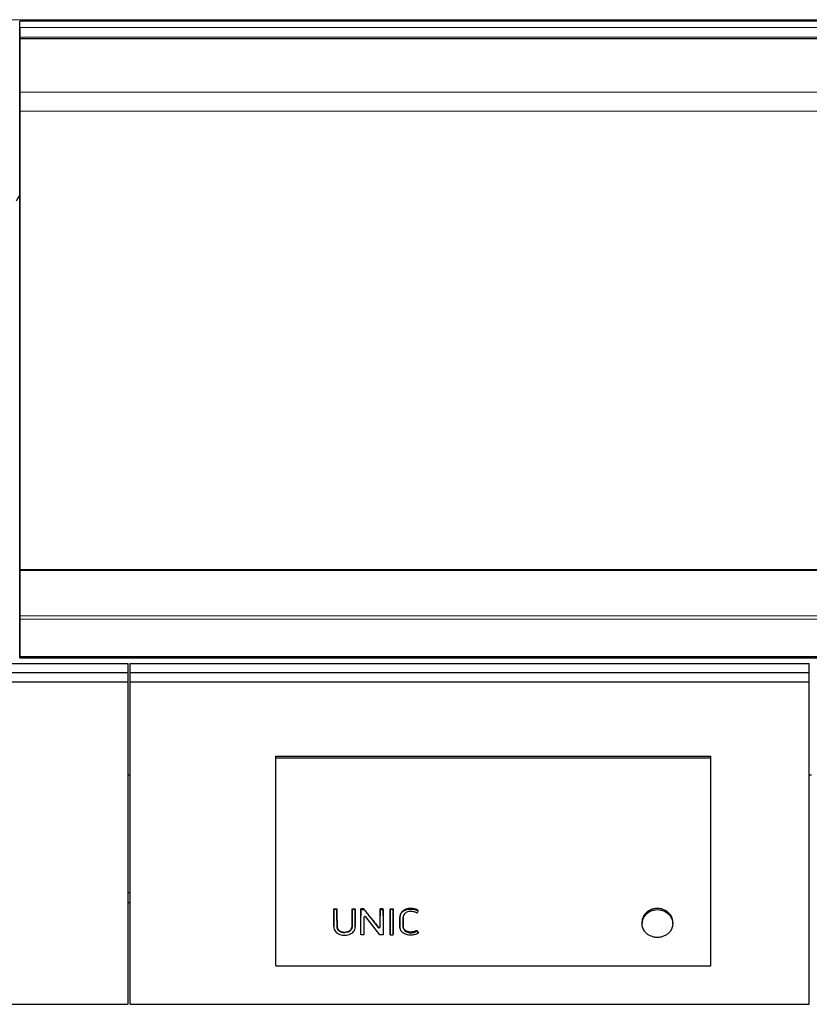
# Model space of a CAD drawing. Header units: inches. Extents: x 0 to 23760, y -13 to 16800.
# Tile 203 of 247: x 20278 to 21005, y 12959 to 13865. Entities that reach past the tile are written whole.
import ezdxf

# ---------------------------------------------------------------- set-up
doc = ezdxf.new("R2010")
doc.units = ezdxf.units.IN
doc.layers.add('1', color=7, linetype='Continuous', true_color=0xffffff)
doc.layers.add('254', color=7, linetype='Continuous', true_color=0xffffff)

msp = doc.modelspace()

# ---------------------------------------------------------------- linework, layer by layer
at = {"layer": '1', "color": 110, "linetype": 'Continuous', "lineweight": 13}
for p, q in [((16427.987, 13865.004), (21652.987, 13865.004)), ((20277.987, 13857.779), (21652.987, 13857.779)), ((20277.987, 13848.873), (21652.987, 13848.873)), ((20277.987, 13847.558), (21652.987, 13847.558)), ((20277.987, 13847.402), (21652.987, 13847.402)), ((20277.987, 13847.289), (21652.987, 13847.289)), ((20277.987, 13798.446), (21652.987, 13798.446)), ((20277.987, 13780.705), (21652.987, 13780.705)), ((20277.987, 13316.235), (21652.987, 13316.235)), ((20277.987, 13313.126), (21652.987, 13313.126)), ((20277.987, 13279.003), (21652.987, 13279.003)), ((20277.987, 13278.467), (21652.987, 13278.467)), ((20637.612, 13046.441), (20637.612, 13046.881)), ((20853.263, 13041.535), (20853.263, 13040.079)), ((20876.597, 13041.535), (20876.597, 13040.079)), ((20567.197, 13039.725), (20567.197, 13040.192)), ((20570.022, 13039.725), (20570.022, 13040.192)), ((20583.961, 13039.725), (20583.961, 13040.192)), ((20586.786, 13039.725), (20586.786, 13040.192)), ((20591.987, 13039.725), (20591.987, 13040.192)), ((20594.814, 13038.797), (20594.814, 13038.798)), ((20601.396, 13037.69), (20601.396, 13038.169)), ((20609.643, 13039.725), (20609.643, 13040.192)), ((20612.468, 13039.725), (20612.468, 13040.192)), ((20618.917, 13039.725), (20618.917, 13040.192)), ((20621.742, 13039.725), (20621.742, 13040.192)), ((20628.033, 13039.469), (20628.033, 13039.937)), ((20586.807, 13029.932), (20586.807, 13030.482)), ((20607.795, 13029.455), (20607.795, 13030.009)), ((20609.622, 13029.938), (20609.622, 13030.487))]:
    msp.add_line(p, q, dxfattribs=at)
at = {"layer": '1', "color": 2, "linetype": 'Continuous', "lineweight": 25}
for p, q in [((21652.987, 13863.701), (20277.987, 13863.701)), ((20277.987, 13846.718), (20277.987, 13863.701)), ((20277.987, 13857.779), (20277.987, 13848.873)), ((20277.987, 13848.873), (20277.987, 13847.558)), ((20277.987, 13847.558), (20277.987, 13847.402)), ((20277.987, 13847.402), (20277.987, 13847.289)), ((20277.987, 13847.289), (20277.987, 13798.446)), ((20277.987, 13840.484), (20277.987, 13846.718)), ((20277.987, 13819.56), (20277.987, 13840.484)), ((20277.987, 13775.851), (20277.987, 13819.56)), ((20277.987, 13798.446), (20277.987, 13780.705)), ((20277.987, 13780.705), (20277.987, 13358.943)), ((20277.987, 13295.799), (20277.987, 13775.851)), ((20277.987, 13358.943), (21652.987, 13358.943)), ((20277.987, 13358.943), (20277.987, 13358.376)), ((20277.987, 13358.376), (21652.987, 13358.376)), ((20277.987, 13358.376), (20277.987, 13316.235)), ((20277.987, 13316.235), (20277.987, 13313.126)), ((20277.987, 13313.126), (20277.987, 13279.003)), ((20277.987, 13282.999), (20277.987, 13295.799)), ((20277.987, 13277.507), (20277.987, 13282.999)), ((20277.987, 13279.003), (20277.987, 13278.467)), ((20277.987, 13278.467), (20277.987, 13277.507)), ((20277.987, 13277.507), (21652.987, 13277.507)), ((20513.749, 13187.053), (20914.249, 13187.053)), ((20513.749, 13185.451), (20513.749, 13187.053)), ((20914.249, 13185.451), (20914.249, 13187.053)), ((20513.749, 13185.451), (20914.249, 13185.451)), ((20513.749, 12994.291), (20513.749, 13185.451)), ((20914.249, 12994.291), (20914.249, 13185.451)), ((20377.734, 13169.912), (20379.727, 13169.912)), ((21004.731, 13169.912), (21006.724, 13169.912)), ((20379.74, 13061.456), (20377.739, 13061.456)), ((20379.74, 13052.221), (20377.739, 13052.221)), ((20567.209, 13046.13), (20567.209, 13046.571)), ((20567.209, 13046.571), (20570.01, 13046.571)), ((20570.01, 13046.13), (20567.209, 13046.13)), ((20570.01, 13046.13), (20570.01, 13046.571)), ((20583.973, 13046.13), (20583.973, 13046.571)), ((20583.973, 13046.571), (20586.774, 13046.571)), ((20586.774, 13046.13), (20583.973, 13046.13)), ((20586.774, 13046.13), (20586.774, 13046.571)), ((20591.999, 13046.13), (20591.999, 13046.571)), ((20594.842, 13046.571), (20591.999, 13046.571)), ((20591.999, 13046.13), (20594.842, 13046.13)), ((20594.842, 13046.13), (20594.842, 13046.571)), ((20609.655, 13046.13), (20609.655, 13046.571)), ((20612.456, 13046.571), (20609.655, 13046.571)), ((20609.655, 13046.13), (20612.456, 13046.13)), ((20612.456, 13046.13), (20612.456, 13046.571)), ((20618.929, 13046.13), (20618.929, 13046.571)), ((20618.929, 13046.571), (20621.73, 13046.571)), ((20621.73, 13046.13), (20618.929, 13046.13)), ((20621.73, 13046.13), (20621.73, 13046.571)), ((20644.799, 13044.605), (20644.799, 13045.05)), ((20586.807, 13029.932), (20586.786, 13039.725)), ((20591.951, 13022.679), (20591.987, 13039.725)), ((20594.814, 13038.797), (20594.848, 13022.679)), ((20609.555, 13022.679), (20596.637, 13039.288)), ((20601.396, 13037.69), (20607.795, 13029.455)), ((20609.622, 13029.938), (20609.643, 13039.725)), ((20612.468, 13039.725), (20612.504, 13022.679)), ((20618.917, 13039.725), (20618.881, 13022.679)), ((20621.777, 13022.679), (20621.742, 13039.725)), ((20850.833, 13034.607), (20850.833, 13032.976)), ((20879.027, 13032.976), (20879.027, 13034.607)), ((20567.174, 13030.747), (20567.174, 13030.199)), ((20586.807, 13029.915), (20586.807, 13029.932)), ((20591.951, 13022.679), (20591.951, 13023.323)), ((20594.848, 13022.679), (20594.848, 13023.323)), ((20612.504, 13022.679), (20612.504, 13023.323)), ((20618.881, 13022.679), (20618.881, 13023.323)), ((20621.777, 13022.679), (20621.777, 13023.323)), ((20627.992, 13030.653), (20627.992, 13030.105)), ((20630.855, 13031.425), (20630.855, 13031.962)), ((20643.568, 13026.094), (20643.568, 13026.69)), ((20643.568, 13026.094), (20644.896, 13024.243)), ((20644.896, 13024.243), (20644.896, 13024.864)), ((20594.848, 13022.679), (20591.951, 13022.679)), ((20612.504, 13022.679), (20609.555, 13022.679)), ((20618.881, 13022.679), (20621.777, 13022.679)), ((20513.749, 12994.291), (20914.249, 12994.291))]:
    msp.add_line(p, q, dxfattribs=at)
for centre, major_axis, ratio, start_param, end_param in [((20050.826, 13731.278), (235.228, 0), 0.4617486, 5.9753092, 6.0205678), ((20864.93, 13033.134), (-14.051, 0), 0.8870108, 3.7326986, 5.6920794), ((20586.764, 13638.53), (-1.906, 1196.021), 0.0008995, 2.0947098, 2.1041121), ((20592.009, 13641.356), (1.91, 1199.536), 0.0009005, 4.1711182, 4.1874471), ((20595.815, 13038.789), (-1.001, 0.044), 0.8870641, 3.788573, 6.3244483), ((20594.789, 13641.277), (-1.91, 1199.438), 0.0009005, 2.0965989, 2.1120393), ((20591.532, 13641.727), (-759.054, 1185.869), 0.2418632, 1.9442311, 1.9521172), ((20609.665, 13639.717), (1.908, 1197.495), 0.0008999, 4.1786536, 4.1880413), ((20612.445, 13641.754), (-1.91, 1200.028), 0.0009007, 2.0958834, 2.1122069), ((20618.939, 13641.358), (1.91, 1199.538), 0.0009005, 4.1711176, 4.1874465), ((20621.719, 13641.885), (-1.91, 1200.191), 0.0009007, 2.0959311, 2.1122529), ((20608.621, 13029.946), (-1.001, 0.027), 0.8769779, 0.6237267, 3.1630783), ((20626.009, 13646.641), (-697.9, 1194.948), 0.23382, 1.974962, 1.976728)]:
    msp.add_ellipse(centre, major_axis=major_axis, ratio=ratio, start_param=start_param, end_param=end_param, dxfattribs=at)
for points in [[(20567.197, 13040.192), (20567.201, 13042.315), (20567.205, 13044.441), (20567.209, 13046.571)], [(20570.01, 13046.571), (20570.014, 13044.441), (20570.017, 13042.315), (20570.022, 13040.192)], [(20583.961, 13040.192), (20583.966, 13042.315), (20583.969, 13044.441), (20583.973, 13046.571)], [(20586.774, 13046.571), (20586.778, 13044.441), (20586.782, 13042.315), (20586.786, 13040.192)], [(20591.999, 13046.571), (20591.995, 13044.441), (20591.991, 13042.315), (20591.987, 13040.192)], [(20609.655, 13046.571), (20609.651, 13044.441), (20609.647, 13042.315), (20609.643, 13040.192)], [(20612.468, 13040.192), (20612.463, 13042.315), (20612.46, 13044.441), (20612.456, 13046.571)], [(20618.917, 13040.192), (20618.921, 13042.315), (20618.925, 13044.441), (20618.929, 13046.571)], [(20621.73, 13046.571), (20621.734, 13044.441), (20621.737, 13042.315), (20621.742, 13040.192)], [(20643.448, 13042.766), (20642.504, 13043.362), (20641.446, 13043.738), (20640.327, 13043.993)]]:
    msp.add_open_spline(points, degree=3, dxfattribs=at)
for points, knots in [([(20567.209, 13046.13), (20567.208, 13045.55), (20567.207, 13044.97), (20567.203, 13042.835), (20567.2, 13041.28), (20567.197, 13039.725)], [0, 0, 0, 0, 0.2717687, 0.2717687, 1, 1, 1, 1]), ([(20570.022, 13039.725), (20570.021, 13040.306), (20570.02, 13040.886), (20570.015, 13043.021), (20570.013, 13044.576), (20570.01, 13046.13)], [0, 0, 0, 0, 0.2717687, 0.2717687, 1, 1, 1, 1]), ([(20583.973, 13046.13), (20583.972, 13045.55), (20583.971, 13044.97), (20583.967, 13042.835), (20583.965, 13041.28), (20583.961, 13039.725)], [0, 0, 0, 0, 0.2717687, 0.2717687, 1, 1, 1, 1]), ([(20586.786, 13039.725), (20586.785, 13040.306), (20586.784, 13040.886), (20586.78, 13043.021), (20586.777, 13044.576), (20586.774, 13046.13)], [0, 0, 0, 0, 0.2717687, 0.2717687, 1, 1, 1, 1]), ([(20591.987, 13039.725), (20591.99, 13041.28), (20591.993, 13042.835), (20591.997, 13044.97), (20591.998, 13045.55), (20591.999, 13046.13)], [0, 0, 0, 0, 0.7282313, 0.7282313, 1, 1, 1, 1]), ([(20601.396, 13038.169), (20600.304, 13039.566), (20599.211, 13040.965), (20597.027, 13043.766), (20595.935, 13045.168), (20594.842, 13046.571)], [0, 0, 0, 0, 0.5, 0.5, 1, 1, 1, 1]), ([(20594.842, 13046.13), (20595.907, 13044.759), (20596.972, 13043.388), (20598.783, 13041.055), (20599.53, 13040.093), (20600.65, 13038.651), (20601.023, 13038.171), (20601.396, 13037.69)], [0, 0, 0, 0, 0.4873931, 0.4873931, 0.829131, 0.829131, 1, 1, 1, 1]), ([(20609.643, 13039.725), (20609.646, 13041.28), (20609.649, 13042.835), (20609.653, 13044.97), (20609.654, 13045.55), (20609.655, 13046.13)], [0, 0, 0, 0, 0.7282313, 0.7282313, 1, 1, 1, 1]), ([(20612.456, 13046.13), (20612.459, 13044.576), (20612.461, 13043.021), (20612.465, 13040.886), (20612.467, 13040.306), (20612.468, 13039.725)], [0, 0, 0, 0, 0.7282313, 0.7282313, 1, 1, 1, 1]), ([(20618.929, 13046.13), (20618.928, 13045.55), (20618.927, 13044.97), (20618.923, 13042.835), (20618.92, 13041.28), (20618.917, 13039.725)], [0, 0, 0, 0, 0.2717687, 0.2717687, 1, 1, 1, 1]), ([(20621.742, 13039.725), (20621.74, 13040.306), (20621.739, 13040.886), (20621.735, 13043.021), (20621.732, 13044.576), (20621.73, 13046.13)], [0, 0, 0, 0, 0.2717687, 0.2717687, 1, 1, 1, 1]), ([(20637.612, 13046.881), (20637.033, 13046.881), (20636.461, 13046.846), (20635.329, 13046.701), (20634.77, 13046.592), (20634.149, 13046.423), (20634.08, 13046.404), (20633.943, 13046.364), (20633.739, 13046.302), (20633.269, 13046.146), (20632.879, 13045.99), (20632.371, 13045.762), (20632.123, 13045.638), (20631.761, 13045.435), (20631.642, 13045.364), (20631.466, 13045.255), (20631.407, 13045.217), (20631.291, 13045.141), (20631.234, 13045.103), (20630.726, 13044.752), (20630.317, 13044.405), (20629.766, 13043.836), (20629.594, 13043.637), (20629.391, 13043.379), (20629.351, 13043.327), (20629.273, 13043.221), (20629.234, 13043.168), (20629.121, 13043.007), (20629.049, 13042.899), (20628.843, 13042.571), (20628.719, 13042.347), (20628.5, 13041.89), (20628.405, 13041.657), (20628.287, 13041.298), (20628.251, 13041.177), (20628.204, 13040.994), (20628.189, 13040.932), (20628.161, 13040.809), (20628.095, 13040.5), (20628.054, 13040.188), (20628.033, 13039.937)], [0, 0, 0, 0, 0.125, 0.125, 0.25, 0.25, 0.265625, 0.265625, 0.28125, 0.3125, 0.375, 0.375, 0.4375, 0.4375, 0.46875, 0.46875, 0.484375, 0.484375, 0.5, 0.5, 0.625, 0.625, 0.6875, 0.6875, 0.703125, 0.703125, 0.71875, 0.71875, 0.75, 0.75, 0.8125, 0.8125, 0.875, 0.875, 0.90625, 0.90625, 0.921875, 0.921875, 0.9375, 1, 1, 1, 1]), ([(20628.033, 13039.469), (20628.074, 13039.973), (20628.167, 13040.468), (20628.482, 13041.436), (20628.707, 13041.901), (20629.255, 13042.775), (20629.581, 13043.194), (20630.321, 13043.962), (20630.731, 13044.309), (20631.629, 13044.932), (20632.119, 13045.206), (20633.136, 13045.664), (20633.668, 13045.851), (20635.323, 13046.301), (20636.456, 13046.441), (20637.612, 13046.441)], [0, 0, 0, 0, 0.125, 0.125, 0.25, 0.25, 0.375, 0.375, 0.5, 0.5, 0.625, 0.625, 0.75, 0.75, 1, 1, 1, 1]), ([(20633.418, 13043.2), (20632.869, 13042.854), (20632.385, 13042.419), (20631.627, 13041.445), (20631.328, 13040.899), (20630.956, 13039.768), (20630.868, 13039.173), (20630.835, 13038.287), (20630.841, 13037.991), (20630.842, 13037.4), (20630.845, 13035.922), (20630.85, 13033.853), (20630.853, 13032.08), (20630.856, 13030.898), (20630.838, 13030.303), (20630.982, 13029.136), (20631.135, 13028.554), (20631.653, 13027.47), (20632.007, 13026.956), (20632.874, 13026.063), (20633.402, 13025.687), (20634.566, 13025.093), (20635.2, 13024.885), (20636.516, 13024.616), (20637.183, 13024.565), (20638.531, 13024.598), (20639.203, 13024.665), (20640.513, 13024.885), (20641.158, 13025.029), (20642.409, 13025.463), (20643.014, 13025.748), (20643.568, 13026.094)], [0, 0, 0, 0, 0.0625, 0.0625, 0.125, 0.125, 0.1875, 0.1875, 0.21875, 0.21875, 0.25, 0.375, 0.4375, 0.4375, 0.5, 0.5, 0.5625, 0.5625, 0.625, 0.625, 0.6875, 0.6875, 0.75, 0.75, 0.8125, 0.8125, 0.875, 0.875, 0.9375, 0.9375, 1, 1, 1, 1]), ([(20640.327, 13043.993), (20639.159, 13044.26), (20637.942, 13044.378), (20636.165, 13044.211), (20635.57, 13044.096), (20634.44, 13043.747), (20633.909, 13043.51), (20633.418, 13043.2)], [0, 0, 0, 0, 0.5, 0.5, 0.75, 0.75, 1, 1, 1, 1]), ([(20644.799, 13045.05), (20644.285, 13045.38), (20643.739, 13045.664), (20643.089, 13045.931), (20643.017, 13045.96), (20642.871, 13046.016), (20642.798, 13046.043), (20642.578, 13046.122), (20642.431, 13046.172), (20641.985, 13046.312), (20641.684, 13046.394), (20641.075, 13046.537), (20640.767, 13046.599), (20640.301, 13046.678), (20640.067, 13046.713), (20639.831, 13046.744), (20639.673, 13046.763), (20639.594, 13046.772), (20639.199, 13046.815), (20638.883, 13046.84), (20638.248, 13046.873), (20637.93, 13046.881), (20637.612, 13046.881)], [0, 0, 0, 0, 0.25, 0.25, 0.28125, 0.28125, 0.3125, 0.3125, 0.375, 0.375, 0.5, 0.5, 0.625, 0.625, 0.6875, 0.71875, 0.71875, 0.75, 0.75, 0.875, 0.875, 1, 1, 1, 1]), ([(20637.612, 13046.441), (20638.886, 13046.441), (20640.158, 13046.313), (20641.999, 13045.878), (20642.602, 13045.69), (20643.744, 13045.218), (20644.286, 13044.935), (20644.799, 13044.605)], [0, 0, 0, 0, 0.5, 0.5, 0.75, 0.75, 1, 1, 1, 1]), ([(20644.799, 13044.605), (20644.708, 13044.481), (20644.617, 13044.357), (20644.166, 13043.744), (20643.807, 13043.255), (20643.448, 13042.766)], [0, 0, 0, 0, 0.202463, 0.202463, 1, 1, 1, 1]), ([(20853.263, 13041.535), (20852.437, 13040.468), (20851.821, 13039.321), (20851.383, 13038.019), (20851.358, 13037.942), (20851.309, 13037.788), (20851.286, 13037.71), (20851.219, 13037.477), (20851.177, 13037.322), (20851.064, 13036.855), (20851.003, 13036.543), (20850.873, 13035.687), (20850.832, 13035.143), (20850.833, 13034.595)], [0, 0, 0, 0, 0.5174644, 0.5174644, 0.549806, 0.549806, 0.5821475, 0.5821475, 0.6468305, 0.6468305, 0.7761966, 0.7761966, 1, 1, 1, 1]), ([(20876.597, 13041.535), (20876.436, 13041.743), (20876.1, 13042.149), (20875.739, 13042.533), (20875.178, 13043.095), (20874.779, 13043.449), (20874.143, 13043.948), (20873.924, 13044.11), (20873.587, 13044.344), (20873.473, 13044.42), (20873.241, 13044.571), (20873.124, 13044.644), (20872.535, 13045.004), (20872.047, 13045.264), (20871.04, 13045.73), (20870.521, 13045.937), (20869.718, 13046.206), (20869.446, 13046.289), (20869.101, 13046.384), (20869.032, 13046.402), (20868.894, 13046.438), (20868.686, 13046.491), (20868.478, 13046.539), (20867.781, 13046.69), (20867.22, 13046.781), (20866.087, 13046.903), (20865.516, 13046.934), (20864.795, 13046.934), (20864.651, 13046.932), (20864.434, 13046.927), (20864.362, 13046.924), (20864.218, 13046.919), (20863.858, 13046.902), (20863.5, 13046.873), (20862.648, 13046.782), (20862.087, 13046.692), (20861.255, 13046.512), (20860.704, 13046.377), (20860.161, 13046.212), (20859.823, 13046.099), (20859.756, 13046.076), (20859.622, 13046.029), (20859.422, 13045.958), (20859.224, 13045.883), (20858.832, 13045.727), (20858.576, 13045.617), (20857.82, 13045.267), (20857.333, 13045.008), (20856.63, 13044.581), (20856.401, 13044.431), (20856.063, 13044.198), (20855.951, 13044.118), (20855.786, 13043.997), (20855.731, 13043.956), (20855.623, 13043.873), (20855.569, 13043.832), (20855.087, 13043.454), (20854.685, 13043.099), (20854.122, 13042.535), (20853.76, 13042.149), (20853.424, 13041.743), (20853.263, 13041.535)], [0, 0, 0, 0, 0.03125, 0.0625, 0.0625, 0.125, 0.125, 0.15625, 0.15625, 0.171875, 0.171875, 0.1875, 0.1875, 0.25, 0.25, 0.3125, 0.3125, 0.34375, 0.34375, 0.3515625, 0.3515625, 0.359375, 0.375, 0.375, 0.4375, 0.4375, 0.5, 0.5, 0.515625, 0.515625, 0.5234375, 0.5234375, 0.53125, 0.5625, 0.5625, 0.625, 0.625, 0.65625, 0.6875, 0.6875, 0.6953125, 0.6953125, 0.703125, 0.71875, 0.71875, 0.75, 0.75, 0.8125, 0.8125, 0.84375, 0.84375, 0.859375, 0.859375, 0.8671875, 0.8671875, 0.875, 0.875, 0.9375, 0.9375, 0.96875, 1, 1, 1, 1]), ([(20879.027, 13034.617), (20879.027, 13034.676), (20879.026, 13034.734), (20879.024, 13034.873), (20879.02, 13034.992), (20879.015, 13035.112), (20879.011, 13035.192), (20879.009, 13035.232), (20878.987, 13035.591), (20878.953, 13035.907), (20878.811, 13036.85), (20878.662, 13037.468), (20878.357, 13038.38), (20878.242, 13038.681), (20878.08, 13039.055), (20878.047, 13039.129), (20877.979, 13039.278), (20877.944, 13039.352), (20877.837, 13039.574), (20877.463, 13040.306), (20877.01, 13041.001), (20876.597, 13041.535)], [0, 0, 0, 0, 0.0240411, 0.0240411, 0.0565731, 0.0728391, 0.0728391, 0.089105, 0.089105, 0.2192329, 0.2192329, 0.4794886, 0.4794886, 0.6096164, 0.6096164, 0.6421484, 0.6421484, 0.6746804, 0.6746804, 0.7397443, 1, 1, 1, 1]), ([(20567.197, 13039.725), (20567.191, 13036.814), (20567.185, 13033.903), (20567.177, 13030.263), (20567.148, 13029.535), (20567.363, 13028.083), (20567.599, 13027.351), (20568.34, 13026.004), (20568.826, 13025.389), (20570.004, 13024.321), (20570.699, 13023.867), (20572.189, 13023.155), (20573.002, 13022.889), (20574.642, 13022.521), (20575.48, 13022.416), (20577.189, 13022.346), (20578.041, 13022.379), (20579.717, 13022.596), (20580.554, 13022.784), (20582.142, 13023.327), (20582.9, 13023.689), (20584.26, 13024.586), (20584.863, 13025.126), (20585.84, 13026.345), (20586.219, 13027.005), (20586.707, 13028.446), (20586.808, 13029.183), (20586.807, 13029.932)], [0, 0, 0, 0, 0.25, 0.25, 0.3125, 0.3125, 0.375, 0.375, 0.4375, 0.4375, 0.5, 0.5, 0.5625, 0.5625, 0.625, 0.625, 0.6875, 0.6875, 0.75, 0.75, 0.8125, 0.8125, 0.875, 0.875, 0.9375, 0.9375, 1, 1, 1, 1]), ([(20567.174, 13030.747), (20567.174, 13030.966), (20567.177, 13031.185), (20567.179, 13031.496), (20567.179, 13031.587), (20567.179, 13031.77), (20567.18, 13032.044), (20567.181, 13032.683), (20567.184, 13033.963), (20567.186, 13035.06), (20567.191, 13037.257), (20567.194, 13038.724), (20567.197, 13040.192)], [0, 0, 0, 0, 0.0698215, 0.0698215, 0.0988896, 0.0988896, 0.1279577, 0.1860938, 0.3023661, 0.5349108, 0.5349108, 1, 1, 1, 1]), ([(20570.022, 13040.192), (20570.025, 13038.63), (20570.03, 13036.291), (20570.036, 13033.567), (20570.038, 13032.401), (20570.039, 13031.963), (20570.039, 13031.915), (20570.039, 13031.818), (20570.039, 13031.672), (20570.037, 13031.332), (20570.039, 13031.041), (20570.046, 13030.798), (20570.048, 13030.749), (20570.053, 13030.653), (20570.061, 13030.507), (20570.074, 13030.363), (20570.105, 13030.074), (20570.134, 13029.883), (20570.212, 13029.504), (20570.26, 13029.316), (20570.333, 13029.082), (20570.348, 13029.035), (20570.381, 13028.942), (20570.397, 13028.896), (20570.45, 13028.757), (20570.487, 13028.666), (20570.568, 13028.486), (20570.61, 13028.397), (20570.701, 13028.222), (20570.749, 13028.136), (20570.901, 13027.88), (20571.013, 13027.714), (20571.198, 13027.473), (20571.262, 13027.394), (20571.363, 13027.278), (20571.397, 13027.239), (20571.468, 13027.163), (20571.504, 13027.125), (20571.686, 13026.94), (20571.84, 13026.801), (20572.166, 13026.54), (20572.339, 13026.419), (20572.61, 13026.25), (20572.703, 13026.196), (20572.845, 13026.118), (20572.893, 13026.092), (20572.99, 13026.042), (20573.039, 13026.018), (20573.285, 13025.899), (20573.487, 13025.813), (20573.898, 13025.661), (20574.109, 13025.593), (20574.43, 13025.505), (20574.538, 13025.478), (20574.702, 13025.44), (20574.756, 13025.428), (20574.866, 13025.405), (20574.921, 13025.394), (20575.195, 13025.34), (20575.416, 13025.305), (20575.858, 13025.249), (20576.301, 13025.207), (20576.747, 13025.193), (20577.194, 13025.194), (20577.419, 13025.201), (20577.7, 13025.219), (20577.756, 13025.223), (20577.869, 13025.232), (20578.037, 13025.247), (20578.203, 13025.266), (20578.535, 13025.31), (20578.754, 13025.346), (20579.187, 13025.433), (20579.402, 13025.484), (20579.666, 13025.558), (20579.719, 13025.573), (20579.824, 13025.604), (20579.877, 13025.62), (20580.033, 13025.671), (20580.241, 13025.742), (20580.445, 13025.824), (20580.598, 13025.889), (20580.648, 13025.911), (20580.748, 13025.957), (20580.798, 13025.98), (20581.044, 13026.1), (20581.233, 13026.204), (20581.596, 13026.429), (20581.771, 13026.551), (20582.02, 13026.747), (20582.101, 13026.815), (20582.2, 13026.903), (20582.219, 13026.92), (20582.258, 13026.956), (20582.316, 13027.01), (20582.372, 13027.065), (20582.555, 13027.249), (20582.69, 13027.403), (20582.878, 13027.643), (20582.938, 13027.725), (20583.053, 13027.891), (20583.136, 13028.017), (20583.213, 13028.147), (20583.263, 13028.234), (20583.288, 13028.278), (20583.359, 13028.411), (20583.403, 13028.501), (20583.486, 13028.681), (20583.525, 13028.772), (20583.597, 13028.955), (20583.629, 13029.047), (20583.72, 13029.326), (20583.77, 13029.515), (20583.829, 13029.802), (20583.847, 13029.898), (20583.877, 13030.091), (20583.915, 13030.381), (20583.933, 13030.672), (20583.94, 13030.914), (20583.941, 13030.963), (20583.942, 13031.059), (20583.942, 13031.108), (20583.943, 13031.253), (20583.944, 13031.544), (20583.946, 13032.223), (20583.95, 13033.58), (20583.955, 13036.299), (20583.958, 13038.633), (20583.961, 13040.192)], [0, 0, 0, 0, 0.125, 0.1875, 0.21875, 0.21875, 0.2226563, 0.2226563, 0.2265625, 0.234375, 0.25, 0.25, 0.2539063, 0.2539063, 0.2578125, 0.265625, 0.265625, 0.28125, 0.28125, 0.296875, 0.296875, 0.3007813, 0.3007813, 0.3046875, 0.3046875, 0.3125, 0.3125, 0.3203125, 0.3203125, 0.328125, 0.328125, 0.34375, 0.34375, 0.3515625, 0.3515625, 0.3554688, 0.3554688, 0.359375, 0.359375, 0.375, 0.375, 0.390625, 0.390625, 0.3984375, 0.3984375, 0.4023438, 0.4023438, 0.40625, 0.40625, 0.421875, 0.421875, 0.4375, 0.4375, 0.4453125, 0.4453125, 0.4492188, 0.4492188, 0.453125, 0.453125, 0.46875, 0.46875, 0.484375, 0.5, 0.5, 0.515625, 0.515625, 0.5195313, 0.5195313, 0.5234375, 0.53125, 0.53125, 0.546875, 0.546875, 0.5625, 0.5625, 0.5664063, 0.5664063, 0.5703125, 0.5703125, 0.578125, 0.5859375, 0.5859375, 0.5898438, 0.5898438, 0.59375, 0.59375, 0.609375, 0.609375, 0.625, 0.625, 0.6328125, 0.6328125, 0.6347656, 0.6347656, 0.6367188, 0.640625, 0.640625, 0.65625, 0.65625, 0.6640625, 0.6640625, 0.671875, 0.6757813, 0.6757813, 0.6796875, 0.6796875, 0.6875, 0.6875, 0.6953125, 0.6953125, 0.703125, 0.703125, 0.71875, 0.71875, 0.7265625, 0.7265625, 0.734375, 0.75, 0.75, 0.7539063, 0.7539063, 0.7578125, 0.7578125, 0.765625, 0.78125, 0.8125, 0.875, 1, 1, 1, 1]), ([(20583.961, 13039.725), (20583.955, 13036.659), (20583.954, 13033.592), (20583.941, 13030.143), (20583.914, 13029.76), (20583.789, 13028.996), (20583.687, 13028.61), (20583.388, 13027.862), (20583.194, 13027.508), (20582.721, 13026.836), (20582.439, 13026.518), (20581.488, 13025.685), (20580.692, 13025.264), (20578.985, 13024.733), (20578.068, 13024.596), (20576.267, 13024.562), (20575.354, 13024.659), (20573.619, 13025.1), (20572.789, 13025.47), (20571.771, 13026.25), (20571.465, 13026.552), (20570.95, 13027.201), (20570.736, 13027.552), (20570.224, 13028.657), (20570.076, 13029.448), (20570.032, 13030.633), (20570.04, 13031.029), (20570.039, 13031.819), (20570.036, 13033.005), (20570.03, 13035.772), (20570.025, 13038.144), (20570.022, 13039.725)], [0, 0, 0, 0, 0.25, 0.25, 0.28125, 0.28125, 0.3125, 0.3125, 0.34375, 0.34375, 0.375, 0.375, 0.4375, 0.4375, 0.5, 0.5, 0.5625, 0.5625, 0.625, 0.625, 0.65625, 0.65625, 0.6875, 0.6875, 0.75, 0.75, 0.78125, 0.78125, 0.8125, 0.875, 1, 1, 1, 1]), ([(20644.896, 13024.243), (20644.332, 13023.889), (20643.719, 13023.601), (20642.464, 13023.116), (20641.819, 13022.911), (20640.485, 13022.6), (20639.8, 13022.494), (20638.432, 13022.373), (20637.745, 13022.352), (20636.36, 13022.406), (20635.676, 13022.486), (20634.336, 13022.753), (20633.672, 13022.942), (20631.783, 13023.671), (20630.641, 13024.398), (20629.35, 13025.806), (20628.988, 13026.326), (20628.424, 13027.417), (20628.227, 13028.004), (20628.06, 13028.892), (20628.023, 13029.191), (20627.989, 13029.792), (20627.992, 13030.095), (20627.994, 13031.003), (20627.998, 13032.817), (20628.003, 13035.236), (20628.007, 13037.353), (20628.009, 13038.26), (20628.01, 13038.864), (20628.01, 13039.167), (20628.033, 13039.469)], [0, 0, 0, 0, 0.0625, 0.0625, 0.125, 0.125, 0.1875, 0.1875, 0.25, 0.25, 0.3125, 0.3125, 0.375, 0.375, 0.5, 0.5, 0.5625, 0.5625, 0.625, 0.625, 0.65625, 0.65625, 0.6875, 0.6875, 0.75, 0.875, 0.9375, 0.96875, 0.96875, 1, 1, 1, 1]), ([(20628.033, 13039.937), (20628.01, 13039.638), (20628.01, 13039.34), (20628.009, 13038.743), (20628.009, 13038.444), (20628.007, 13037.549), (20628.003, 13035.759), (20627.999, 13033.972), (20627.995, 13032.187), (20627.994, 13031.592), (20627.993, 13030.923), (20627.992, 13030.849), (20627.992, 13030.736), (20627.992, 13030.698), (20627.992, 13030.66)], [0, 0, 0, 0, 0.0963484, 0.0963484, 0.1926968, 0.1926968, 0.3853936, 0.7707872, 0.7707872, 0.963484, 0.963484, 0.9875711, 0.9875711, 1, 1, 1, 1]), ([(20643.568, 13026.69), (20643.43, 13026.605), (20643.289, 13026.524), (20643.003, 13026.369), (20642.712, 13026.223), (20642.263, 13026.027), (20641.955, 13025.912), (20641.642, 13025.804), (20641.483, 13025.755), (20641.242, 13025.686), (20641.161, 13025.664), (20640.998, 13025.621), (20640.916, 13025.601), (20640.508, 13025.505), (20640.179, 13025.441), (20639.519, 13025.333), (20639.187, 13025.29), (20638.687, 13025.242), (20638.52, 13025.229), (20638.185, 13025.208), (20638.017, 13025.201), (20637.681, 13025.193), (20637.512, 13025.193), (20637.258, 13025.201), (20637.173, 13025.204), (20637.003, 13025.213), (20636.917, 13025.219), (20636.662, 13025.241), (20636.494, 13025.26), (20636.16, 13025.308), (20635.994, 13025.336), (20635.665, 13025.404), (20635.502, 13025.442), (20635.178, 13025.529), (20635.018, 13025.577), (20634.82, 13025.644), (20634.78, 13025.658), (20634.701, 13025.686), (20634.662, 13025.701), (20634.545, 13025.745), (20634.39, 13025.806), (20634.24, 13025.873), (20634.091, 13025.942), (20634.018, 13025.978), (20633.8, 13026.089), (20633.659, 13026.167), (20633.385, 13026.335), (20633.251, 13026.423), (20633.057, 13026.564), (20632.961, 13026.636), (20632.868, 13026.711), (20632.806, 13026.762), (20632.776, 13026.788), (20632.685, 13026.866), (20632.626, 13026.919), (20632.512, 13027.027), (20632.456, 13027.083), (20632.294, 13027.25), (20632.192, 13027.366), (20631.998, 13027.604), (20631.907, 13027.726), (20631.777, 13027.914), (20631.714, 13028.009), (20631.655, 13028.106), (20631.615, 13028.171), (20631.596, 13028.204), (20631.539, 13028.303), (20631.503, 13028.369), (20631.434, 13028.503), (20631.4, 13028.57), (20631.305, 13028.772), (20631.249, 13028.909), (20631.149, 13029.187), (20631.104, 13029.327), (20631.028, 13029.611), (20630.995, 13029.755), (20630.961, 13029.936), (20630.955, 13029.972), (20630.942, 13030.045), (20630.936, 13030.081), (20630.92, 13030.19), (20630.91, 13030.263), (20630.869, 13030.626), (20630.858, 13030.917), (20630.853, 13031.353), (20630.853, 13031.499), (20630.854, 13031.718), (20630.854, 13031.827), (20630.855, 13031.936), (20630.855, 13032.009), (20630.854, 13032.045), (20630.853, 13032.664), (20630.849, 13034.413), (20630.845, 13036.31), (20630.842, 13037.698), (20630.842, 13037.917), (20630.842, 13038.063), (20630.842, 13038.136), (20630.841, 13038.35), (20630.839, 13038.491), (20630.839, 13038.632)], [0, 0, 0, 0, 0.0196213, 0.0196213, 0.0392426, 0.0588639, 0.0784852, 0.0784852, 0.0981065, 0.0981065, 0.1079172, 0.1079172, 0.1177279, 0.1177279, 0.1569705, 0.1569705, 0.1962131, 0.1962131, 0.2158344, 0.2158344, 0.2354557, 0.2354557, 0.255077, 0.255077, 0.2648877, 0.2648877, 0.2746983, 0.2746983, 0.2943196, 0.2943196, 0.3139409, 0.3139409, 0.3335622, 0.3335622, 0.3531836, 0.3531836, 0.3580889, 0.3580889, 0.3629942, 0.3629942, 0.3728049, 0.3826155, 0.3826155, 0.3924262, 0.3924262, 0.4120475, 0.4120475, 0.4316688, 0.4316688, 0.4414794, 0.4463848, 0.4463848, 0.4512901, 0.4512901, 0.4611008, 0.4611008, 0.4709114, 0.4709114, 0.4905327, 0.4905327, 0.510154, 0.510154, 0.5199647, 0.52487, 0.52487, 0.5297753, 0.5297753, 0.539586, 0.539586, 0.5493966, 0.5493966, 0.569018, 0.569018, 0.5886393, 0.5886393, 0.6082606, 0.6082606, 0.6131659, 0.6131659, 0.6180712, 0.6180712, 0.6278819, 0.6278819, 0.6671245, 0.6671245, 0.6867458, 0.6867458, 0.6965565, 0.7014618, 0.7014618, 0.7063671, 0.7063671, 0.7848523, 0.9418228, 0.9614441, 0.9712548, 0.9712548, 0.9810654, 0.9810654, 1, 1, 1, 1]), ([(20853.602, 13025.394), (20852.734, 13026.457), (20852.06, 13027.621), (20851.356, 13029.483), (20851.176, 13030.114), (20850.924, 13031.396), (20850.852, 13032.052), (20850.806, 13034.007), (20850.995, 13035.297), (20851.821, 13037.813), (20852.438, 13038.989), (20853.263, 13040.079)], [0, 0, 0, 0, 0.25, 0.25, 0.375, 0.375, 0.5, 0.5, 0.75, 0.75, 1, 1, 1, 1]), ([(20876.597, 13040.079), (20877.422, 13038.989), (20878.039, 13037.813), (20878.865, 13035.297), (20879.054, 13034.007), (20879.008, 13032.052), (20878.936, 13031.396), (20878.684, 13030.114), (20878.504, 13029.483), (20877.8, 13027.621), (20877.126, 13026.457), (20876.257, 13025.394)], [0, 0, 0, 0, 0.25, 0.25, 0.5, 0.5, 0.625, 0.625, 0.75, 0.75, 1, 1, 1, 1]), ([(20609.622, 13030.487), (20609.622, 13030.441), (20609.618, 13030.396), (20609.605, 13030.328), (20609.6, 13030.305), (20609.588, 13030.261), (20609.58, 13030.239), (20609.564, 13030.196), (20609.554, 13030.174), (20609.534, 13030.132), (20609.523, 13030.111), (20609.499, 13030.071), (20609.485, 13030.051), (20609.457, 13030.012), (20609.443, 13029.993), (20609.411, 13029.956), (20609.394, 13029.938), (20609.36, 13029.904), (20609.342, 13029.887), (20609.304, 13029.855), (20609.284, 13029.84), (20609.243, 13029.81), (20609.222, 13029.796), (20609.179, 13029.77), (20609.156, 13029.757), (20609.111, 13029.734), (20609.087, 13029.723), (20609.04, 13029.703), (20609.015, 13029.694), (20608.966, 13029.677), (20608.941, 13029.67), (20608.89, 13029.656), (20608.864, 13029.651), (20608.812, 13029.641), (20608.786, 13029.637), (20608.733, 13029.631), (20608.707, 13029.629), (20608.654, 13029.626), (20608.627, 13029.626), (20608.574, 13029.627), (20608.548, 13029.629), (20608.495, 13029.634), (20608.468, 13029.637), (20608.416, 13029.646), (20608.39, 13029.651), (20608.339, 13029.663), (20608.314, 13029.67), (20608.264, 13029.685), (20608.239, 13029.694), (20608.191, 13029.713), (20608.167, 13029.723), (20608.097, 13029.756), (20608.053, 13029.782), (20607.99, 13029.824), (20607.97, 13029.839), (20607.931, 13029.87), (20607.912, 13029.886), (20607.858, 13029.936), (20607.825, 13029.971), (20607.795, 13030.009)], [0, 0, 0, 0, 0.0625, 0.0625, 0.09375, 0.09375, 0.125, 0.125, 0.15625, 0.15625, 0.1875, 0.1875, 0.21875, 0.21875, 0.25, 0.25, 0.28125, 0.28125, 0.3125, 0.3125, 0.34375, 0.34375, 0.375, 0.375, 0.40625, 0.40625, 0.4375, 0.4375, 0.46875, 0.46875, 0.5, 0.5, 0.53125, 0.53125, 0.5625, 0.5625, 0.59375, 0.59375, 0.625, 0.625, 0.65625, 0.65625, 0.6875, 0.6875, 0.71875, 0.71875, 0.75, 0.75, 0.78125, 0.78125, 0.8125, 0.8125, 0.875, 0.875, 0.90625, 0.90625, 0.9375, 0.9375, 1, 1, 1, 1]), ([(20876.257, 13025.394), (20875.607, 13024.597), (20874.861, 13023.882), (20873.186, 13022.611), (20872.26, 13022.063), (20870.303, 13021.178), (20869.253, 13020.835), (20867.124, 13020.383), (20866.026, 13020.267), (20863.817, 13020.268), (20862.731, 13020.383), (20860.595, 13020.839), (20859.547, 13021.182), (20857.599, 13022.064), (20856.673, 13022.612), (20854.999, 13023.882), (20854.253, 13024.597), (20853.602, 13025.394)], [0, 0, 0, 0, 0.125, 0.125, 0.25, 0.25, 0.375, 0.375, 0.5, 0.5, 0.625, 0.625, 0.75, 0.75, 0.875, 0.875, 1, 1, 1, 1])]:
    msp.add_open_spline(points, degree=3, knots=knots, dxfattribs=at)
at = {"layer": '254', "color": 2, "linetype": 'Continuous', "lineweight": 25}
for p, q in [((19752.736, 13272.295), (20377.736, 13272.295)), ((20377.736, 13264.101), (20377.736, 13272.295)), ((20379.736, 13264.101), (20379.736, 13272.295)), ((20379.736, 13272.295), (21004.736, 13272.295)), ((21004.736, 13264.101), (21004.736, 13272.295)), ((19752.736, 13264.101), (20377.736, 13264.101)), ((20377.736, 13255.631), (20377.736, 13264.101)), ((20379.736, 13255.631), (20379.736, 13264.101)), ((20379.736, 13264.101), (21004.736, 13264.101)), ((21004.736, 13255.631), (21004.736, 13264.101)), ((19752.736, 13255.631), (20377.736, 13255.631)), ((20377.736, 12958.739), (20377.736, 13255.631)), ((20379.736, 13255.631), (21004.736, 13255.631)), ((20379.736, 12958.739), (20379.736, 13255.631)), ((21004.736, 12958.739), (21004.736, 13255.631)), ((19752.736, 12958.739), (20377.736, 12958.739)), ((20379.736, 12958.739), (21004.736, 12958.739))]:
    msp.add_line(p, q, dxfattribs=at)

doc.saveas('drawing.dxf')
